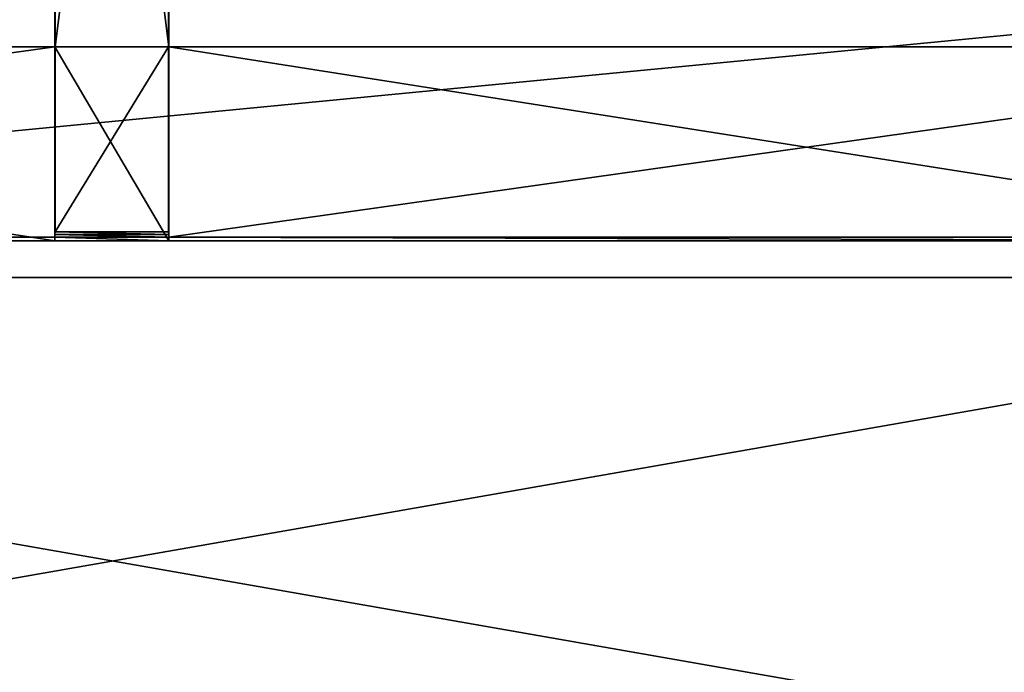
# Model space of a CAD drawing. Extents: x 0 to 35.8, y 0 to 27.5.
# Tile 218 of 256: x 28.9 to 32.4, y 2.3 to 4.6. Entities that reach past the tile are written whole.
import ezdxf

# ---------------------------------------------------------------- set-up
doc = ezdxf.new("R2010")
doc.units = 0
doc.header["$MEASUREMENT"] = 0
doc.layers.get('0').update_dxf_attribs({"color": 13, "linetype": 'CONTINUOUS'})
doc.layers.add('GRATE_-_3', color=250, linetype='CONTINUOUS')
doc.layers.add('RGM8058UC_-_BODY', color=252, linetype='CONTINUOUS')

# ---------------------------------------------------------------- blocks, each defined once
blk = doc.blocks.new('RGM8658UC_TRADECAD_V06_DXF')
at = {"layer": 'GRATE_-_3', "color": 0}
for p, q in [((29.0522, 7.6546, 7.972), (29.0522, 4.485, 7.8865)), ((29.0522, 7.6546, 7.972), (29.0522, 4.485, 7.8865)), ((29.0526, 4.4852, 8.2709), (29.0526, 7.6546, 8.2709)), ((29.0526, 4.4852, 8.2709), (29.0526, 7.6546, 8.2709)), ((29.4513, 7.6546, 8.2709), (29.4513, 4.4852, 8.2709)), ((29.4513, 7.6546, 8.2709), (29.4513, 4.4852, 8.2709)), ((29.4516, 4.485, 7.8865), (29.4516, 7.6546, 7.972)), ((29.4516, 4.485, 7.8865), (29.4516, 7.6546, 7.972)), ((29.0519, 4.4852, 7.5334), (24.2275, 4.4852, 7.5334)), ((29.0519, 4.4852, 7.5334), (24.2275, 4.4852, 7.5334)), ((24.638, 4.4852, 7.0614), (29.0515, 4.4852, 7.0614)), ((24.638, 4.4852, 7.0614), (29.0515, 4.4852, 7.0614)), ((29.0515, 4.4852, 7.0614), (29.0519, 4.4852, 7.5334)), ((29.4524, 4.4852, 7.0614), (29.0515, 4.4852, 7.0614)), ((29.0515, 4.4852, 7.0614), (29.0515, 3.8049, 7.0614)), ((29.0515, 4.4852, 7.0614), (29.0519, 4.4852, 7.5334)), ((29.4524, 4.4852, 7.0614), (29.0515, 4.4852, 7.0614)), ((29.0515, 4.4852, 7.0614), (29.0515, 3.8049, 7.0614)), ((29.4519, 4.4852, 7.5334), (29.0519, 4.4852, 7.5334)), ((29.0522, 4.485, 7.8865), (29.0519, 4.4852, 7.5334)), ((29.4519, 4.4852, 7.5334), (29.0519, 4.4852, 7.5334)), ((29.0519, 4.4852, 7.5334), (29.0519, 3.817, 7.5334)), ((29.0519, 4.4852, 7.5334), (29.0519, 3.817, 7.5334)), ((29.0522, 4.485, 7.8865), (29.0519, 4.4852, 7.5334)), ((29.0522, 4.485, 7.8865), (29.0526, 4.4852, 8.2709)), ((29.0522, 4.485, 7.8865), (29.0526, 4.4852, 8.2709)), ((29.0522, 4.485, 7.8865), (29.4516, 4.485, 7.8865)), ((29.0522, 4.485, 7.8865), (29.4516, 4.485, 7.8865)), ((29.0522, 4.485, 7.8865), (29.0522, 3.826, 7.8865)), ((29.0522, 4.485, 7.8865), (29.0522, 3.826, 7.8865)), ((29.0526, 3.8357, 8.2709), (29.0526, 4.4852, 8.2709)), ((29.0526, 4.4852, 8.2709), (29.4513, 4.4852, 8.2709)), ((29.0526, 4.4852, 8.2709), (29.4513, 4.4852, 8.2709)), ((29.0526, 3.8357, 8.2709), (29.0526, 4.4852, 8.2709)), ((29.4513, 4.4852, 8.2709), (29.4513, 3.8357, 8.2709)), ((29.4513, 4.4852, 8.2709), (29.4513, 3.8357, 8.2709)), ((29.4513, 4.4852, 8.2709), (29.4516, 4.485, 7.8865)), ((29.4513, 4.4852, 8.2709), (29.4516, 4.485, 7.8865)), ((29.4516, 4.485, 7.8865), (29.4519, 4.4852, 7.5334)), ((29.4516, 4.485, 7.8865), (29.4519, 4.4852, 7.5334)), ((29.4516, 3.826, 7.8865), (29.4516, 4.485, 7.8865)), ((29.4516, 3.826, 7.8865), (29.4516, 4.485, 7.8865)), ((34.187, 4.4852, 7.5334), (29.4519, 4.4852, 7.5334)), ((29.4519, 4.4852, 7.5334), (33.7765, 4.4852, 7.0614)), ((29.4519, 4.4852, 7.5334), (29.4524, 4.4852, 7.0614)), ((29.4519, 4.4852, 7.5334), (33.7765, 4.4852, 7.0614)), ((29.4519, 3.817, 7.5334), (29.4519, 4.4852, 7.5334)), ((34.187, 4.4852, 7.5334), (29.4519, 4.4852, 7.5334)), ((29.4519, 3.817, 7.5334), (29.4519, 4.4852, 7.5334)), ((29.4519, 4.4852, 7.5334), (29.4524, 4.4852, 7.0614)), ((29.4524, 4.4852, 7.0614), (33.7765, 4.4852, 7.0614)), ((29.4524, 4.4852, 7.0614), (33.7765, 4.4852, 7.0614)), ((29.4524, 4.4852, 7.0614), (29.4524, 3.8049, 7.0614)), ((29.4524, 4.4852, 7.0614), (29.4524, 3.8049, 7.0614)), ((29.0522, 3.826, 7.8865), (29.0526, 3.8357, 8.2709)), ((29.0522, 3.826, 7.8865), (29.0526, 3.8357, 8.2709)), ((29.0526, 3.8357, 8.2709), (29.4513, 3.8357, 8.2709)), ((29.0526, 3.8357, 8.2709), (29.4513, 3.8357, 8.2709)), ((29.4513, 3.8357, 8.2709), (29.4516, 3.826, 7.8865)), ((29.4513, 3.8357, 8.2709), (29.4516, 3.826, 7.8865)), ((24.2275, 3.817, 7.5334), (29.0519, 3.817, 7.5334)), ((24.2275, 3.817, 7.5334), (29.0519, 3.817, 7.5334)), ((29.0515, 3.8049, 7.0614), (24.638, 3.8049, 7.0614)), ((29.0515, 3.8049, 7.0614), (24.638, 3.8049, 7.0614)), ((29.0519, 3.817, 7.5334), (29.0515, 3.8049, 7.0614)), ((29.0519, 3.817, 7.5334), (29.0515, 3.8049, 7.0614)), ((29.4524, 3.8049, 7.0614), (29.0515, 3.8049, 7.0614)), ((29.4524, 3.8049, 7.0614), (29.0515, 3.8049, 7.0614)), ((29.0519, 3.817, 7.5334), (29.0522, 3.826, 7.8865)), ((29.0519, 3.817, 7.5334), (29.0522, 3.826, 7.8865)), ((29.0519, 3.817, 7.5334), (29.4519, 3.817, 7.5334)), ((29.0519, 3.817, 7.5334), (29.4519, 3.817, 7.5334)), ((29.0522, 3.826, 7.8865), (29.4516, 3.826, 7.8865)), ((29.0522, 3.826, 7.8865), (29.4516, 3.826, 7.8865)), ((29.4519, 3.817, 7.5334), (29.4516, 3.826, 7.8865)), ((29.4519, 3.817, 7.5334), (29.4516, 3.826, 7.8865)), ((29.4524, 3.8049, 7.0614), (29.4519, 3.817, 7.5334)), ((29.4519, 3.817, 7.5334), (34.187, 3.817, 7.5334)), ((29.4519, 3.817, 7.5334), (34.187, 3.817, 7.5334)), ((29.4524, 3.8049, 7.0614), (29.4519, 3.817, 7.5334)), ((33.7765, 3.8049, 7.0614), (29.4524, 3.8049, 7.0614)), ((33.7765, 3.8049, 7.0614), (29.4524, 3.8049, 7.0614))]:
    blk.add_line(p, q, dxfattribs=at)
at = {"layer": 'RGM8058UC_-_BODY', "color": 0}
for p, q in [((34.9324, 3.6756, 6.7115), (23.5753, 3.6756, 6.7115)), ((23.5753, 3.6756), (34.9324, 3.6756)), ((34.9324, 3.6756, 7.4867), (23.5753, 3.6756, 7.4867)), ((34.9324, 3.6756, 6.7115), (23.5753, 3.6756, 6.7115)), ((34.9324, 3.6756, 7.4867), (23.5753, 3.6756, 7.4867)), ((23.5753, 3.6756), (34.9324, 3.6756))]:
    blk.add_line(p, q, dxfattribs=at)
at = {"layer": 'GRATE_-_3', "color": 250}
mesh = blk.add_polyface(dxfattribs=at)
corners = [(29.4516, 4.485, 7.8865), (29.0522, 7.6546, 7.972), (29.0522, 4.485, 7.8865), (29.4516, 7.6546, 7.972)]
mesh.append_faces([[corners[k] for k in face] for face in [(0, 1, 2), (1, 0, 3)]], dxfattribs={"vtx0": -1, "color": 250})
mesh = blk.add_polyface(dxfattribs=at)
corners = [(29.0522, 7.6546, 7.972), (29.0526, 4.4852, 8.2709), (29.0522, 4.485, 7.8865), (29.0526, 7.6546, 8.2709)]
mesh.append_faces([[corners[k] for k in face] for face in [(0, 1, 2), (1, 0, 3)]], dxfattribs={"vtx0": -1, "color": 250})
mesh = blk.add_polyface(dxfattribs=at)
corners = [(29.4513, 7.6546, 8.2709), (29.0526, 4.4852, 8.2709), (29.0526, 7.6546, 8.2709), (29.4513, 4.4852, 8.2709)]
mesh.append_faces([[corners[k] for k in face] for face in [(0, 1, 2), (1, 0, 3)]], dxfattribs={"vtx0": -1, "color": 250})
mesh = blk.add_polyface(dxfattribs=at)
corners = [(29.4513, 4.4852, 8.2709), (29.4516, 7.6546, 7.972), (29.4516, 4.485, 7.8865), (29.4513, 7.6546, 8.2709)]
mesh.append_faces([[corners[k] for k in face] for face in [(0, 1, 2), (1, 0, 3)]], dxfattribs={"vtx0": -1, "color": 250})
mesh = blk.add_polyface(dxfattribs=at)
corners = [(29.0519, 4.4852, 7.5334), (24.638, 4.4852, 7.0614), (29.0515, 4.4852, 7.0614), (24.2275, 4.4852, 7.5334)]
mesh.append_faces([[corners[k] for k in face] for face in [(0, 1, 2), (1, 0, 3)]], dxfattribs={"vtx0": -1, "color": 250})
mesh = blk.add_polyface(dxfattribs=at)
corners = [(29.0519, 4.4852, 7.5334), (24.2275, 3.817, 7.5334), (24.2275, 4.4852, 7.5334), (29.0519, 3.817, 7.5334)]
mesh.append_faces([[corners[k] for k in face] for face in [(0, 1, 2), (1, 0, 3)]], dxfattribs={"vtx0": -1, "color": 250})
mesh = blk.add_polyface(dxfattribs=at)
corners = [(29.0515, 3.8049, 7.0614), (24.638, 4.4852, 7.0614), (24.638, 3.8049, 7.0614), (29.0515, 4.4852, 7.0614)]
mesh.append_faces([[corners[k] for k in face] for face in [(0, 1, 2), (1, 0, 3)]], dxfattribs={"vtx0": -1, "color": 250})
mesh = blk.add_polyface(dxfattribs=at)
corners = [(29.4524, 3.8049, 7.0614), (29.0515, 4.4852, 7.0614), (29.0515, 3.8049, 7.0614), (29.4524, 4.4852, 7.0614)]
mesh.append_faces([[corners[k] for k in face] for face in [(0, 1, 2), (1, 0, 3)]], dxfattribs={"vtx0": -1, "color": 250})
mesh = blk.add_polyface(dxfattribs=at)
corners = [(29.4519, 4.4852, 7.5334), (29.0515, 4.4852, 7.0614), (29.4524, 4.4852, 7.0614), (29.0519, 4.4852, 7.5334)]
mesh.append_faces([[corners[k] for k in face] for face in [(0, 1, 2), (1, 0, 3)]], dxfattribs={"vtx0": -1, "color": 250})
mesh = blk.add_polyface(dxfattribs=at)
corners = [(29.4516, 4.485, 7.8865), (29.0519, 4.4852, 7.5334), (29.4519, 4.4852, 7.5334), (29.0522, 4.485, 7.8865)]
mesh.append_faces([[corners[k] for k in face] for face in [(0, 1, 2), (1, 0, 3)]], dxfattribs={"vtx0": -1, "color": 250})
mesh = blk.add_polyface(dxfattribs=at)
corners = [(29.0519, 4.4852, 7.5334), (29.0522, 3.826, 7.8865), (29.0519, 3.817, 7.5334), (29.0522, 4.485, 7.8865)]
mesh.append_faces([[corners[k] for k in face] for face in [(0, 1, 2), (1, 0, 3)]], dxfattribs={"vtx0": -1, "color": 250})
mesh = blk.add_polyface(dxfattribs=at)
corners = [(29.0522, 4.485, 7.8865), (29.0526, 3.8357, 8.2709), (29.0522, 3.826, 7.8865), (29.0526, 4.4852, 8.2709)]
mesh.append_faces([[corners[k] for k in face] for face in [(0, 1, 2), (1, 0, 3)]], dxfattribs={"vtx0": -1, "color": 250})
mesh = blk.add_polyface(dxfattribs=at)
corners = [(29.4513, 4.4852, 8.2709), (29.0526, 3.8357, 8.2709), (29.0526, 4.4852, 8.2709), (29.4513, 3.8357, 8.2709)]
mesh.append_faces([[corners[k] for k in face] for face in [(0, 1, 2), (1, 0, 3)]], dxfattribs={"vtx0": -1, "color": 250})
mesh = blk.add_polyface(dxfattribs=at)
corners = [(29.4513, 3.8357, 8.2709), (29.4516, 4.485, 7.8865), (29.4516, 3.826, 7.8865), (29.4513, 4.4852, 8.2709)]
mesh.append_faces([[corners[k] for k in face] for face in [(0, 1, 2), (1, 0, 3)]], dxfattribs={"vtx0": -1, "color": 250})
mesh = blk.add_polyface(dxfattribs=at)
corners = [(29.4516, 3.826, 7.8865), (29.4519, 4.4852, 7.5334), (29.4519, 3.817, 7.5334), (29.4516, 4.485, 7.8865)]
mesh.append_faces([[corners[k] for k in face] for face in [(0, 1, 2), (1, 0, 3)]], dxfattribs={"vtx0": -1, "color": 250})
mesh = blk.add_polyface(dxfattribs=at)
corners = [(34.187, 4.4852, 7.5334), (33.7765, 4.4852, 7.0614), (34.187, 4.4852, 7.0614), (29.4519, 4.4852, 7.5334)]
mesh.append_faces([[corners[k] for k in face] for face in [(0, 1, 2), (1, 0, 3)]], dxfattribs={"vtx0": -1, "color": 250})
mesh = blk.add_polyface(dxfattribs=at)
corners = [(29.4519, 4.4852, 7.5334), (29.4524, 4.4852, 7.0614), (33.7765, 4.4852, 7.0614)]
mesh.append_faces([[corners[k] for k in face] for face in [(0, 1, 2)]], dxfattribs={"color": 250})
mesh = blk.add_polyface(dxfattribs=at)
corners = [(34.187, 4.4852, 7.5334), (29.4519, 3.817, 7.5334), (29.4519, 4.4852, 7.5334), (34.187, 3.817, 7.5334)]
mesh.append_faces([[corners[k] for k in face] for face in [(0, 1, 2), (1, 0, 3)]], dxfattribs={"vtx0": -1, "color": 250})
mesh = blk.add_polyface(dxfattribs=at)
corners = [(33.7765, 3.8049, 7.0614), (29.4524, 4.4852, 7.0614), (29.4524, 3.8049, 7.0614), (33.7765, 4.4852, 7.0614)]
mesh.append_faces([[corners[k] for k in face] for face in [(0, 1, 2), (1, 0, 3)]], dxfattribs={"vtx0": -1, "color": 250})
mesh = blk.add_polyface(dxfattribs=at)
corners = [(29.0526, 3.8357, 8.2709), (29.4516, 3.826, 7.8865), (29.0522, 3.826, 7.8865), (29.4513, 3.8357, 8.2709)]
mesh.append_faces([[corners[k] for k in face] for face in [(0, 1, 2), (1, 0, 3)]], dxfattribs={"vtx0": -1, "color": 250})
mesh = blk.add_polyface(dxfattribs=at)
corners = [(24.2275, 3.817, 7.5334), (29.0515, 3.8049, 7.0614), (24.638, 3.8049, 7.0614), (29.0519, 3.817, 7.5334)]
mesh.append_faces([[corners[k] for k in face] for face in [(0, 1, 2), (1, 0, 3)]], dxfattribs={"vtx0": -1, "color": 250})
mesh = blk.add_polyface(dxfattribs=at)
corners = [(29.0519, 3.817, 7.5334), (29.4524, 3.8049, 7.0614), (29.0515, 3.8049, 7.0614), (29.4519, 3.817, 7.5334)]
mesh.append_faces([[corners[k] for k in face] for face in [(0, 1, 2), (1, 0, 3)]], dxfattribs={"vtx0": -1, "color": 250})
mesh = blk.add_polyface(dxfattribs=at)
corners = [(29.0522, 3.826, 7.8865), (29.4519, 3.817, 7.5334), (29.0519, 3.817, 7.5334), (29.4516, 3.826, 7.8865)]
mesh.append_faces([[corners[k] for k in face] for face in [(0, 1, 2), (1, 0, 3)]], dxfattribs={"vtx0": -1, "color": 250})
mesh = blk.add_polyface(dxfattribs=at)
corners = [(29.4519, 3.817, 7.5334), (33.7765, 3.8049, 7.0614), (29.4524, 3.8049, 7.0614), (34.187, 3.817, 7.5334)]
mesh.append_faces([[corners[k] for k in face] for face in [(0, 1, 2), (1, 0, 3)]], dxfattribs={"vtx0": -1, "color": 250})
at = {"layer": 'RGM8058UC_-_BODY', "color": 252}
mesh = blk.add_polyface(dxfattribs=at)
corners = [(34.9324, 3.6756), (23.5753, 24.0972), (23.5753, 3.6756), (34.9324, 24.0972)]
mesh.append_faces([[corners[k] for k in face] for face in [(0, 1, 2), (1, 0, 3)]], dxfattribs={"vtx0": -1, "color": 252})
mesh = blk.add_polyface(dxfattribs=at)
corners = [(33.9324, 4.6756, 6.7115), (23.5753, 3.6756, 6.7115), (23.5753, 4.6756, 6.7115), (34.9324, 3.6756, 6.7115)]
mesh.append_faces([[corners[k] for k in face] for face in [(0, 1, 2), (1, 0, 3)]], dxfattribs={"vtx0": -1, "color": 252})
mesh = blk.add_polyface(dxfattribs=at)
corners = [(34.9324, 3.6756, 7.4867), (23.5753, 3.6756, 6.7115), (34.9324, 3.6756, 6.7115), (23.5753, 3.6756, 7.4867)]
mesh.append_faces([[corners[k] for k in face] for face in [(0, 1, 2), (1, 0, 3)]], dxfattribs={"vtx0": -1, "color": 252})
mesh = blk.add_polyface(dxfattribs=at)
corners = [(34.9324, 3.6756, 7.4867), (23.5753, 1.6858, 7.4867), (23.5753, 3.6756, 7.4867), (34.9324, 1.6858, 7.4867)]
mesh.append_faces([[corners[k] for k in face] for face in [(0, 1, 2), (1, 0, 3)]], dxfattribs={"vtx0": -1, "color": 252})
mesh = blk.add_polyface(dxfattribs=at)
corners = [(34.9324, 1.6858), (23.5753, 3.6756), (23.5753, 1.6858), (34.9324, 3.6756)]
mesh.append_faces([[corners[k] for k in face] for face in [(0, 1, 2), (1, 0, 3)]], dxfattribs={"vtx0": -1, "color": 252})

msp = doc.modelspace()

# ---------------------------------------------------------------- block references
at = {"color": 0}
msp.add_blockref('RGM8658UC_TRADECAD_V06_DXF', (0, 0), dxfattribs=at)

doc.saveas('drawing.dxf')
